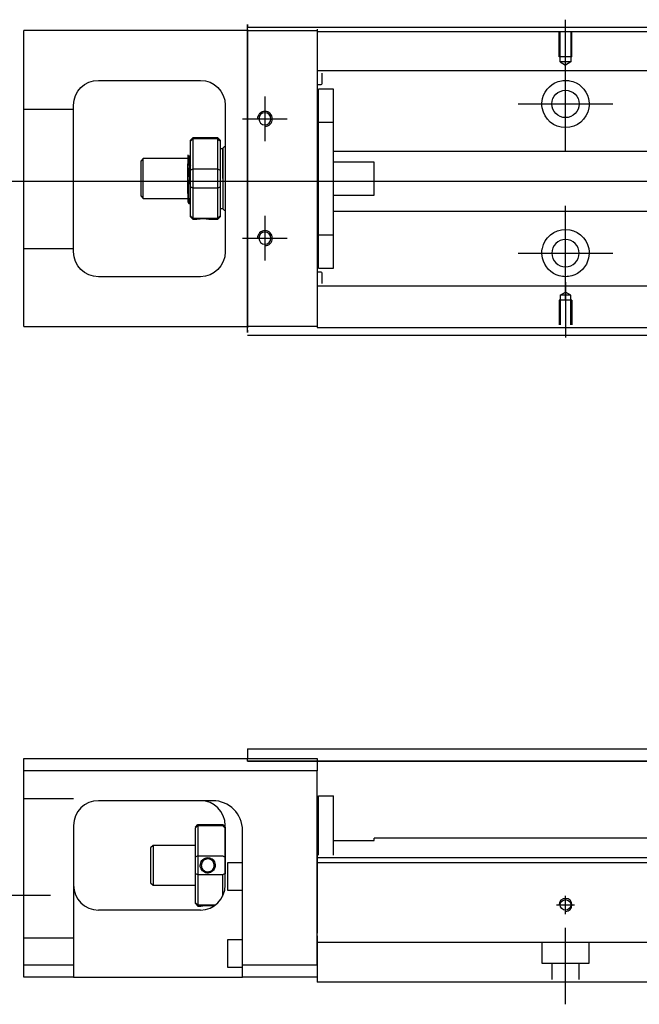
# Model space of a CAD drawing. Header units: millimetres. Extents: x -261 to 3135, y -1525 to 860.
# Tile 23 of 41: x 1246 to 1370, y -1522 to -1324. Entities that reach past the tile are written whole.
import ezdxf
from ezdxf.lldxf.tags import DXFTag

# ---------------------------------------------------------------- set-up
doc = ezdxf.new("R2010")
doc.units = ezdxf.units.MM
doc.layers.get('0').update_dxf_attribs({"linetype": 'CONTINUOUS'})
doc.styles.add('CHN', font='Microsoft JhengHei.ttf')
doc.styles.add('DIM-7', font='SIMPLEX.shx', dxfattribs={"width": 0.7, "bigfont": 'chineset.shx'})
tags = doc.linetypes.add('DASHED', pattern=[25.72, 12.86, -12.86]).pattern_tags.tags
tags[6:7] = [DXFTag(74, 4), DXFTag(75, 0), DXFTag(340, '0'), DXFTag(46, 0.0), DXFTag(50, 0.0), DXFTag(44, 0.0), DXFTag(45, 0.0)]
tags[4:5] = [DXFTag(74, 4), DXFTag(75, 0), DXFTag(340, '0'), DXFTag(46, 0.0), DXFTag(50, 0.0), DXFTag(44, 0.0), DXFTag(45, 0.0)]
doc.dimstyles.new('CNS', dxfattribs={"dimtxt": 3.5, "dimasz": 2.5, "dimexe": 1, "dimexo": 1, "dimgap": 1, "dimtad": 1, "dimdsep": 46, "dimtxsty": 'DIM-7', "dimcen": 0.09, "dimclrd": 4, "dimclre": 4, "dimclrt": 1, "dimadec": 0, "dimazin": 0, "dimtfac": 1, "dimtmove": 0, "dimatfit": 3, "dimfxl": 1, "dimtvp": 0.971429, "dimtolj": 1, "dimarcsym": 0})

msp = doc.modelspace()

# ---------------------------------------------------------------- linework, layer by layer
at = {"linetype": 'DASHED'}
for p, q in [((1291.54, -1324.72), (1291.54, -1325.22)), ((1291.54, -1329.29), (1291.54, -1325.22)), ((1305.54, -1325.97), (1305.54, -1326.17)), ((1305.54, -1326.17), (1305.54, -1327.17)), ((1305.54, -1327.17), (1305.54, -1333.5)), ((1291.54, -1339.29), (1291.54, -1329.29)), ((1305.54, -1333.5), (1305.54, -1334.5)), ((1291.54, -1347.29), (1291.54, -1339.29)), ((1291.54, -1363.29), (1291.54, -1347.29)), ((1279.66, -1351.22), (1279.66, -1351.22)), ((1291.54, -1371.29), (1291.54, -1363.29)), ((1291.54, -1381.29), (1291.54, -1371.29)), ((1305.54, -1377.85), (1305.54, -1384.17)), ((1291.54, -1386.22), (1291.54, -1381.29)), ((1305.54, -1384.17), (1305.54, -1385.17)), ((1291.54, -1386.22), (1291.54, -1386.72)), ((1305.54, -1385.17), (1305.54, -1385.47)), ((1284.54, -1480.87), (1284.38, -1480.87)), ((1305.54, -1491.83), (1305.54, -1492.83)), ((1305.54, -1492.83), (1305.54, -1507.53)), ((1305.54, -1513.87), (1305.54, -1517.38))]:
    msp.add_line(p, q, dxfattribs=at)
at = {"linetype": 'Continuous'}
for p, q in [((1291.54, -1325.72), (1291.54, -1324.72)), ((1246.54, -1328.47), (1246.54, -1325.97)), ((1291.54, -1325.97), (1246.54, -1325.97)), ((1291.54, -1325.27), (1417.78, -1325.27)), ((1291.54, -1325.72), (1291.54, -1385.72)), ((1305.54, -1325.67), (1305.54, -1325.97)), ((1305.54, -1325.97), (1305.54, -1328.47)), ((1246.54, -1382.97), (1246.54, -1328.47)), ((1305.54, -1328.47), (1305.54, -1382.97)), ((1261.54, -1335.97), (1282.04, -1335.97)), ((1256.54, -1370.47), (1256.54, -1340.97)), ((1287.04, -1340.97), (1287.04, -1370.47)), ((1280.54, -1347.52), (1280.04, -1348.02)), ((1280.04, -1348.21), (1280.04, -1348.02)), ((1280.04, -1354.05), (1280.04, -1348.21)), ((1285.54, -1347.52), (1280.54, -1347.52)), ((1280.54, -1347.52), (1280.54, -1347.75)), ((1280.54, -1347.75), (1280.54, -1353.79)), ((1285.54, -1347.75), (1280.54, -1347.75)), ((1286.04, -1348.02), (1285.54, -1347.52)), ((1285.54, -1347.75), (1285.54, -1347.52)), ((1285.54, -1353.79), (1285.54, -1347.75)), ((1286.04, -1348.02), (1286.04, -1348.21)), ((1286.04, -1348.21), (1286.04, -1354.05)), ((1286.54, -1349.72), (1286.04, -1349.72)), ((1286.54, -1355.72), (1286.54, -1349.72)), ((1286.54, -1349.82), (1286.54, -1361.62)), ((1270.54, -1351.72), (1270.04, -1352.22)), ((1270.04, -1352.22), (1270.04, -1352.22)), ((1270.04, -1352.22), (1270.04, -1359.22)), ((1279.54, -1351.72), (1270.54, -1351.72)), ((1270.54, -1359.72), (1270.54, -1351.72)), ((1279.91, -1351.22), (1279.66, -1351.22)), ((1279.54, -1358.71), (1279.54, -1352.75)), ((1280.04, -1355.72), (1280.04, -1354.05)), ((1280.54, -1353.79), (1280.54, -1355.72)), ((1280.54, -1353.79), (1285.54, -1353.79)), ((1285.54, -1355.72), (1285.54, -1353.79)), ((1286.04, -1354.05), (1286.04, -1357.4)), ((1280.04, -1357.4), (1280.04, -1355.72)), ((1280.54, -1355.72), (1280.54, -1357.65)), ((1285.54, -1357.65), (1285.54, -1355.72)), ((1286.54, -1355.72), (1286.54, -1361.72)), ((1280.04, -1363.24), (1280.04, -1357.4)), ((1280.54, -1357.65), (1280.54, -1363.69)), ((1285.54, -1357.65), (1280.54, -1357.65)), ((1285.54, -1363.69), (1285.54, -1357.65)), ((1286.04, -1357.4), (1286.04, -1363.24)), ((1270.04, -1359.22), (1270.54, -1359.72)), ((1270.54, -1359.72), (1279.54, -1359.72)), ((1279.7, -1360.72), (1279.87, -1360.72)), ((1286.04, -1361.72), (1286.54, -1361.72)), ((1280.04, -1363.42), (1280.04, -1363.24)), ((1280.04, -1363.42), (1280.54, -1363.92)), ((1280.54, -1363.69), (1280.54, -1363.92)), ((1280.54, -1363.69), (1285.54, -1363.69)), ((1280.54, -1363.92), (1281.03, -1363.92)), ((1284.04, -1363.92), (1285.54, -1363.92)), ((1285.54, -1363.92), (1286.04, -1363.42)), ((1285.54, -1363.92), (1285.54, -1363.69)), ((1286.04, -1363.24), (1286.04, -1363.42)), ((1282.04, -1375.47), (1261.54, -1375.47)), ((1246.54, -1385.47), (1246.54, -1382.97)), ((1305.54, -1382.97), (1305.54, -1385.47)), ((1246.54, -1385.47), (1291.54, -1385.47)), ((1291.54, -1386.72), (1291.54, -1385.72)), ((1305.54, -1385.47), (1305.54, -1385.67)), ((1401.88, -1387.27), (1291.54, -1387.27)), ((1291.54, -1470.42), (1389.59, -1470.42)), ((1291.54, -1470.42), (1291.54, -1471.42)), ((1291.54, -1471.42), (1291.54, -1472.42)), ((1246.54, -1474.87), (1246.54, -1472.37)), ((1246.54, -1472.37), (1305.54, -1472.37)), ((1291.54, -1472.37), (1291.54, -1472.37)), ((1291.54, -1472.92), (1291.54, -1472.42)), ((1389.59, -1472.92), (1291.54, -1472.92)), ((1291.54, -1472.93), (1389.59, -1472.93)), ((1305.54, -1472.37), (1305.54, -1474.87)), ((1305.54, -1474.87), (1246.54, -1474.87)), ((1246.54, -1513.87), (1246.54, -1474.87)), ((1305.54, -1513.87), (1305.54, -1474.87)), ((1284.38, -1480.87), (1261.54, -1480.87)), ((1305.84, -1479.87), (1308.84, -1479.87)), ((1305.84, -1491.83), (1305.84, -1479.87)), ((1305.84, -1479.87), (1308.84, -1479.87)), ((1305.84, -1491.83), (1305.84, -1479.87)), ((1308.84, -1491.83), (1308.84, -1479.87)), ((1308.84, -1491.83), (1308.84, -1479.87)), ((1305.84, -1483.12), (1305.54, -1483.12)), ((1305.84, -1483.12), (1305.54, -1483.12)), ((1256.54, -1485.87), (1256.54, -1513.87)), ((1281.04, -1486.17), (1281.54, -1485.67)), ((1281.04, -1486.17), (1281.04, -1486.36)), ((1281.04, -1492.2), (1281.04, -1486.36)), ((1281.54, -1485.67), (1281.54, -1485.9)), ((1281.54, -1485.67), (1286.54, -1485.67)), ((1281.54, -1485.9), (1281.54, -1491.94)), ((1286.54, -1485.9), (1281.54, -1485.9)), ((1287.04, -1486.17), (1286.54, -1485.67)), ((1286.54, -1485.9), (1286.54, -1485.67)), ((1287.04, -1497.87), (1287.04, -1485.87)), ((1287.04, -1486.17), (1287.04, -1486.36)), ((1287.04, -1486.36), (1287.04, -1492.2)), ((1290.54, -1513.87), (1290.54, -1486.87)), ((1308.84, -1488.87), (1317.04, -1488.87)), ((1376.3, -1488.42), (1317.04, -1488.42)), ((1317.04, -1488.87), (1317.04, -1488.42)), ((1272.54, -1489.87), (1272.04, -1490.37)), ((1272.04, -1490.37), (1272.04, -1493.87)), ((1281.04, -1489.87), (1272.54, -1489.87)), ((1272.54, -1489.87), (1272.54, -1497.87)), ((1281.04, -1495.55), (1281.04, -1492.2)), ((1281.54, -1491.94), (1281.54, -1495.8)), ((1281.54, -1491.94), (1286.54, -1491.94)), ((1287.04, -1492.2), (1287.04, -1495.55)), ((1409.65, -1492.38), (1305.54, -1492.38)), ((1272.04, -1493.87), (1272.04, -1497.37)), ((1290.54, -1493.37), (1287.54, -1493.37)), ((1287.54, -1493.37), (1287.54, -1498.87)), ((1409.39, -1493.38), (1305.54, -1493.38)), ((1281.04, -1501.39), (1281.04, -1495.55)), ((1281.54, -1495.8), (1281.54, -1501.84)), ((1286.54, -1495.8), (1281.54, -1495.8)), ((1286.54, -1500.05), (1286.54, -1495.8)), ((1272.04, -1497.37), (1272.54, -1497.87)), ((1272.54, -1497.87), (1281.04, -1497.87)), ((1287.54, -1498.87), (1290.54, -1498.87)), ((1282.04, -1502.87), (1261.54, -1502.87)), ((1281.04, -1501.57), (1281.04, -1501.39)), ((1281.04, -1501.57), (1281.54, -1502.07)), ((1281.54, -1501.84), (1281.54, -1502.07)), ((1281.54, -1501.84), (1285.08, -1501.84)), ((1281.54, -1502.07), (1282.03, -1502.07)), ((1290.54, -1508.87), (1287.54, -1508.87)), ((1287.54, -1508.87), (1287.54, -1514.37)), ((1305.54, -1508.03), (1305.54, -1514.83)), ((1246.54, -1513.87), (1256.54, -1513.87)), ((1246.54, -1516.37), (1246.54, -1513.87)), ((1256.54, -1513.87), (1256.54, -1516.37)), ((1287.54, -1514.37), (1290.54, -1514.37)), ((1290.54, -1516.37), (1290.54, -1513.87)), ((1290.54, -1513.87), (1305.54, -1513.87)), ((1305.54, -1514.83), (1305.54, -1517.38)), ((1256.54, -1516.37), (1246.54, -1516.37)), ((1256.54, -1516.37), (1290.54, -1516.37)), ((1305.54, -1516.37), (1290.54, -1516.37)), ((1403.24, -1517.38), (1305.54, -1517.38))]:
    msp.add_line(p, q, dxfattribs=at)
for p, q in [((1355.54, -1334.89), (1355.54, -1323.77)), ((1355.54, -1350.25), (1355.54, -1331.2)), ((1295.04, -1339.22), (1295.04, -1348.22)), ((1346.01, -1340.72), (1365.06, -1340.72)), ((1290.54, -1343.72), (1299.54, -1343.72)), ((1241.54, -1356.27), (1409.83, -1356.27)), ((1355.54, -1380.25), (1355.54, -1361.2)), ((1295.04, -1363.22), (1295.04, -1372.22)), ((1290.54, -1367.72), (1299.54, -1367.72)), ((1346.01, -1370.72), (1365.06, -1370.72)), ((1355.54, -1376.55), (1355.54, -1387.67))]:
    msp.add_line(p, q)
at = {"linetype": 'DASHED', "ltscale": 0.3}
for p, q in [((1291.54, -1325.97), (1305.54, -1325.97)), ((1417.54, -1326.23), (1305.54, -1326.23)), ((1905.54, -1334.05), (1305.54, -1334.05)), ((1305.54, -1334.5), (1305.54, -1336.04)), ((1306.54, -1336.59), (1306.54, -1334.5)), ((1305.54, -1336.04), (1305.54, -1339.6)), ((1305.54, -1336.79), (1306.34, -1336.79)), ((1308.84, -1337.72), (1305.84, -1337.72)), ((1308.84, -1337.72), (1305.84, -1337.72)), ((1305.84, -1344.41), (1305.84, -1337.72)), ((1305.84, -1344.41), (1305.84, -1337.72)), ((1308.84, -1344.41), (1308.84, -1337.72)), ((1308.84, -1344.41), (1308.84, -1337.72)), ((1305.54, -1339.6), (1305.54, -1341.52)), ((1256.54, -1341.86), (1246.54, -1341.86)), ((1305.54, -1341.52), (1305.54, -1369.83)), ((1305.84, -1367.04), (1305.84, -1344.41)), ((1305.84, -1344.41), (1308.84, -1344.41)), ((1305.84, -1367.04), (1305.84, -1344.41)), ((1308.84, -1367.04), (1308.84, -1344.41)), ((1308.84, -1367.04), (1308.84, -1344.41)), ((1305.84, -1344.97), (1305.54, -1344.97)), ((1305.84, -1344.97), (1305.54, -1344.97)), ((1905.54, -1350.27), (1308.84, -1350.27)), ((1317.04, -1352.41), (1308.84, -1352.41)), ((1317.04, -1359.04), (1317.04, -1352.41)), ((1308.84, -1359.04), (1317.04, -1359.04)), ((1308.84, -1362.27), (1905.54, -1362.27)), ((1305.54, -1366.47), (1305.84, -1366.47)), ((1305.54, -1366.47), (1305.84, -1366.47)), ((1305.84, -1367.04), (1308.84, -1367.04)), ((1305.84, -1373.72), (1305.84, -1367.04)), ((1305.84, -1373.72), (1305.84, -1367.04)), ((1308.84, -1373.72), (1308.84, -1367.04)), ((1308.84, -1373.72), (1308.84, -1367.04)), ((1256.54, -1369.86), (1246.54, -1369.86)), ((1305.54, -1369.83), (1305.54, -1371.75)), ((1305.54, -1371.75), (1305.54, -1375.31)), ((1305.84, -1373.72), (1308.84, -1373.72)), ((1305.84, -1373.72), (1308.84, -1373.72)), ((1306.34, -1374.56), (1305.54, -1374.56)), ((1305.54, -1375.31), (1305.54, -1376.85)), ((1306.54, -1376.85), (1306.54, -1374.76)), ((1305.54, -1376.85), (1305.54, -1377.85)), ((1905.54, -1377.4), (1305.54, -1377.4)), ((1356.84, -1380.17), (1354.24, -1380.17)), ((1354.24, -1380.17), (1354.24, -1385.17)), ((1354.46, -1379.17), (1355.54, -1378.55)), ((1354.46, -1379.17), (1354.46, -1385.17)), ((1356.61, -1379.17), (1354.46, -1379.17)), ((1356.61, -1379.17), (1355.54, -1378.55)), ((1356.61, -1385.17), (1356.61, -1379.17)), ((1356.84, -1380.17), (1356.84, -1385.17)), ((1305.54, -1385.47), (1291.54, -1385.47)), ((1905.54, -1385.73), (1305.54, -1385.73)), ((1256.54, -1480.52), (1246.54, -1480.52)), ((1256.54, -1508.52), (1246.54, -1508.52)), ((1905.54, -1509.38), (1305.54, -1509.38)), ((1350.79, -1509.38), (1350.79, -1513.53)), ((1360.29, -1513.53), (1360.29, -1509.38)), ((1350.79, -1513.53), (1360.29, -1513.53)), ((1352.79, -1513.53), (1352.79, -1516.83)), ((1358.29, -1516.83), (1358.29, -1513.53))]:
    msp.add_line(p, q, dxfattribs=at)
at = {"linetype": 'DASHED', "ltscale": 0.1}
for p, q in [((1354.24, -1331.27), (1354.24, -1326.27)), ((1354.46, -1332.27), (1354.46, -1326.27)), ((1356.61, -1326.27), (1356.61, -1332.27)), ((1356.84, -1331.27), (1356.84, -1326.27)), ((1356.84, -1331.27), (1354.24, -1331.27)), ((1356.61, -1332.27), (1354.46, -1332.27)), ((1354.46, -1332.27), (1355.54, -1332.89)), ((1356.61, -1332.27), (1355.54, -1332.89))]:
    msp.add_line(p, q, dxfattribs=at)
at = {"ltscale": 0.5}
for p, q in [((1355.54, -1503.69), (1355.54, -1500.03)), ((1353.74, -1501.83), (1357.34, -1501.83)), ((1355.54, -1521.83), (1355.54, -1506.47))]:
    msp.add_line(p, q, dxfattribs=at)
at = {"linetype": 'Continuous'}
for centre, radius in [((1355.54, -1340.72), 2.75), ((1355.54, -1501.83), 1.07)]:
    msp.add_circle(centre, radius, dxfattribs=at)
at = {"linetype": 'Continuous', "extrusion": (0, 0, -1)}
for centre, radius in [((-1295.04, -1343.72), 1.22), ((-1295.04, -1367.72), 1.22), ((-1355.54, -1370.72), 2.75)]:
    msp.add_circle(centre, radius, dxfattribs=at)
for centre, radius, start, end in [((-1261.54, -1340.97), 5, 0, 90), ((-1282.04, -1340.97), 5, 90, 180), ((-1355.54, -1340.72), 4.75, 13.6191, 80.1049), ((-1355.54, -1340.72), 4.75, 99.8951, 166.3809), ((-1355.54, -1340.72), 4.75, 189.6765, 350.3235), ((-1355.54, -1370.72), 4.75, 10.8558, 169.1442), ((-1261.54, -1370.47), 5, 270, 0), ((-1282.04, -1370.47), 5, 180, 270), ((-1355.54, -1370.72), 4.75, 285.2319, 347.572), ((-1355.54, -1370.72), 4.75, 192.428, 254.7681)]:
    msp.add_arc(centre, radius, start, end, dxfattribs=at)
at = {"linetype": 'DASHED', "ltscale": 0.3}
for centre, start, end in [((1306.34, -1336.59), 270, 0), ((1306.34, -1374.76), 0, 90)]:
    msp.add_arc(centre, 0.2, start, end, dxfattribs=at)
for centre, radius in [((1295.04, -1343.72), 1.5), ((1295.04, -1367.72), 1.5), ((1355.54, -1501.83), 1.3)]:
    msp.add_arc(centre, radius, 270, 180)
at = {"linetype": 'Continuous'}
for centre, radius, start, end in [((1287.04, -1349.82), 0.5, 90, 180), ((1287.04, -1361.62), 0.5, 180, 270), ((1261.54, -1485.87), 5, 90, 180), ((1282.04, -1485.87), 5, 0, 90), ((1261.54, -1497.87), 5, 180, 270), ((1282.04, -1497.87), 5, 270, 0)]:
    msp.add_arc(centre, radius, start, end, dxfattribs=at)
at = {"linetype": 'DASHED'}
msp.add_arc((1284.54, -1486.87), 6, 0, 90, dxfattribs=at)
at = {"linetype": 'Continuous'}
msp.add_ellipse((1284.54, -1486.87), major_axis=(4.24, 4.24), ratio=1, start_param=5.497787, end_param=7.068583, dxfattribs=at)
for points, knots in [([(1354.72, -1336.04), (1355.13, -1335.97), (1355.56, -1335.95), (1356.11, -1336.01), (1356.23, -1336.02), (1356.35, -1336.04)], [0, 0, 0, 0, 0.772987, 0.772987, 1, 1, 1, 1]), ([(1279.54, -1351.01), (1279.54, -1351.04), (1279.54, -1351.14), (1279.54, -1351.45), (1279.54, -1351.69), (1279.54, -1352.2), (1279.54, -1352.47), (1279.54, -1352.75)], [0, 0, 0, 0, 0.341605, 0.341605, 0.709042, 0.709042, 1, 1, 1, 1]), ([(1280.04, -1358.24), (1280.02, -1357.97), (1280, -1357.66), (1279.96, -1356.97), (1279.95, -1356.59), (1279.91, -1355.81), (1279.89, -1355.41), (1279.86, -1354.64), (1279.84, -1353.26), (1279.8, -1352.59), (1279.79, -1352.28), (1279.75, -1351.78), (1279.73, -1351.58), (1279.7, -1351.33), (1279.68, -1351.26), (1279.67, -1351.23)], [0, 0, 0, 0, 0.142488, 0.142488, 0.289539, 0.289539, 0.436554, 0.436554, 0.583581, 0.583581, 0.730615, 0.730615, 0.877631, 0.877631, 1, 1, 1, 1]), ([(1279.91, -1351.22), (1279.93, -1351.22), (1279.95, -1351.28), (1279.98, -1351.49), (1280, -1351.67), (1280.02, -1353), (1280.03, -1353.09), (1280.03, -1353.2)], [0, 0, 0, 0, 0.388824, 0.388824, 0.829994, 0.829994, 1, 1, 1, 1]), ([(1279.87, -1360.72), (1279.86, -1360.72), (1279.86, -1360.71), (1279.83, -1360.63), (1279.81, -1360.5), (1279.78, -1360.1), (1279.76, -1359.82), (1279.72, -1359.18), (1279.7, -1358.8), (1279.67, -1356.98), (1279.65, -1356.54), (1279.62, -1355.65), (1279.6, -1355.19), (1279.56, -1353.4), (1279.55, -1353.06), (1279.54, -1352.75)], [0, 0, 0, 0, 0.062674, 0.062674, 0.22432, 0.22432, 0.386002, 0.386002, 0.547651, 0.547651, 0.70934, 0.70934, 0.870988, 0.870988, 1, 1, 1, 1]), ([(1279.54, -1358.71), (1279.54, -1359.07), (1279.54, -1359.41), (1279.54, -1359.93), (1279.54, -1360.14), (1279.54, -1360.38), (1279.54, -1360.44), (1279.54, -1360.45)], [0, 0, 0, 0, 0.355488, 0.355488, 0.70353, 0.70353, 1, 1, 1, 1]), ([(1279.54, -1358.71), (1279.55, -1359.09), (1279.57, -1359.45), (1279.61, -1360.04), (1279.63, -1360.28), (1279.66, -1360.61), (1279.68, -1360.7), (1279.7, -1360.72), (1279.7, -1360.72), (1279.7, -1360.72)], [0, 0, 0, 0, 0.320659, 0.320659, 0.641321, 0.641321, 0.962057, 0.962057, 1, 1, 1, 1]), ([(1281.03, -1363.92), (1281.03, -1363.92), (1281.06, -1363.92), (1281.17, -1363.9), (1281.26, -1363.88), (1281.47, -1363.85), (1281.61, -1363.83), (1281.9, -1363.8), (1282.06, -1363.79), (1282.39, -1363.77), (1282.57, -1363.77), (1282.89, -1363.78), (1283.04, -1363.79), (1283.33, -1363.81), (1283.47, -1363.83), (1283.71, -1363.86), (1283.8, -1363.88), (1283.95, -1363.91), (1284.01, -1363.92), (1284.04, -1363.92), (1284.04, -1363.92), (1284.04, -1363.92)], [0, 0, 0, 0, 0.109357, 0.109357, 0.21915, 0.21915, 0.330451, 0.330451, 0.436162, 0.436162, 0.542186, 0.542186, 0.640015, 0.640015, 0.743853, 0.743853, 0.849113, 0.849113, 0.958413, 0.958413, 1, 1, 1, 1]), ([(1356.78, -1375.31), (1356.38, -1375.42), (1355.96, -1375.47), (1355.11, -1375.47), (1354.69, -1375.42), (1354.29, -1375.31)], [0, 0, 0, 0, 0.500461, 0.500461, 1, 1, 1, 1]), ([(1282.03, -1493.87), (1282.03, -1493.7), (1282.06, -1493.52), (1282.17, -1493.19), (1282.26, -1493.03), (1282.47, -1492.75), (1282.61, -1492.63), (1282.9, -1492.45), (1283.06, -1492.39), (1283.39, -1492.32), (1283.57, -1492.31), (1283.89, -1492.35), (1284.04, -1492.4), (1284.33, -1492.54), (1284.47, -1492.64), (1284.71, -1492.88), (1284.8, -1493.02), (1284.95, -1493.33), (1285.01, -1493.5), (1285.04, -1493.74), (1285.04, -1493.81), (1285.04, -1493.87)], [0, 0, 0, 0, 0.109357, 0.109357, 0.21915, 0.21915, 0.330451, 0.330451, 0.436162, 0.436162, 0.542186, 0.542186, 0.640015, 0.640015, 0.743853, 0.743853, 0.849113, 0.849113, 0.958413, 0.958413, 1, 1, 1, 1]), ([(1284.84, -1493.87), (1284.84, -1493.75), (1284.82, -1493.63), (1284.74, -1493.37), (1284.68, -1493.24), (1284.51, -1493.01), (1284.41, -1492.9), (1284.17, -1492.73), (1284.04, -1492.67), (1283.76, -1492.58), (1283.61, -1492.57), (1283.32, -1492.58), (1283.18, -1492.61), (1282.92, -1492.72), (1282.79, -1492.8), (1282.57, -1492.99), (1282.48, -1493.1), (1282.33, -1493.35), (1282.28, -1493.5), (1282.24, -1493.72), (1282.24, -1493.79), (1282.24, -1493.87)], [0, 0, 0, 0, 0.090081, 0.090081, 0.195216, 0.195216, 0.30186, 0.30186, 0.410211, 0.410211, 0.517617, 0.517617, 0.621981, 0.621981, 0.727419, 0.727419, 0.835017, 0.835017, 0.943332, 0.943332, 1, 1, 1, 1]), ([(1285.04, -1493.87), (1285.04, -1494.05), (1285.01, -1494.23), (1284.9, -1494.56), (1284.81, -1494.72), (1284.59, -1494.99), (1284.46, -1495.11), (1284.16, -1495.29), (1284, -1495.36), (1283.67, -1495.43), (1283.5, -1495.44), (1283.18, -1495.39), (1283.02, -1495.34), (1282.74, -1495.2), (1282.6, -1495.1), (1282.36, -1494.86), (1282.27, -1494.72), (1282.12, -1494.42), (1282.06, -1494.25), (1282.03, -1494.01), (1282.03, -1493.94), (1282.03, -1493.87)], [0, 0, 0, 0, 0.109681, 0.109681, 0.219848, 0.219848, 0.331471, 0.331471, 0.436803, 0.436803, 0.542595, 0.542595, 0.640477, 0.640477, 0.744315, 0.744315, 0.8492, 0.8492, 0.95844, 0.95844, 1, 1, 1, 1]), ([(1282.24, -1493.87), (1282.24, -1494), (1282.25, -1494.12), (1282.33, -1494.37), (1282.39, -1494.51), (1282.56, -1494.74), (1282.66, -1494.84), (1282.9, -1495.01), (1283.03, -1495.08), (1283.31, -1495.16), (1283.46, -1495.18), (1283.75, -1495.16), (1283.89, -1495.13), (1284.15, -1495.03), (1284.28, -1494.95), (1284.5, -1494.76), (1284.59, -1494.65), (1284.74, -1494.39), (1284.79, -1494.25), (1284.83, -1494.03), (1284.84, -1493.95), (1284.84, -1493.87)], [0, 0, 0, 0, 0.090082, 0.090082, 0.19511, 0.19511, 0.301651, 0.301651, 0.410013, 0.410013, 0.517402, 0.517402, 0.621792, 0.621792, 0.727238, 0.727238, 0.834796, 0.834796, 0.943135, 0.943135, 1, 1, 1, 1]), ([(1282.03, -1502.07), (1282.03, -1502.07), (1282.06, -1502.07), (1282.17, -1502.05), (1282.26, -1502.03), (1282.48, -1502), (1282.61, -1501.98), (1282.91, -1501.95), (1283.07, -1501.94), (1283.4, -1501.92), (1283.57, -1501.92), (1283.89, -1501.93), (1284.05, -1501.94), (1284.34, -1501.96), (1284.47, -1501.98), (1284.67, -1502.01), (1284.75, -1502.02), (1284.81, -1502.03)], [0, 0, 0, 0, 0.1096809, 0.1096809, 0.2198481, 0.2198481, 0.3314707, 0.3314707, 0.4368026, 0.4368026, 0.542595, 0.542595, 0.6404774, 0.6404774, 0.7443154, 0.7443154, 0.8201607, 0.8201607, 0.8201607, 0.8201607])]:
    msp.add_open_spline(points, degree=3, knots=knots, dxfattribs=at)
for points, degree in [([(1350.85, -1341.52), (1350.74, -1340.86), (1350.77, -1340.2), (1350.92, -1339.6)], 3), ([(1360.15, -1339.6), (1360.3, -1340.2), (1360.33, -1340.87), (1360.22, -1341.52)], 3), ([(1280.04, -1348.21), (1280.2, -1348.06), (1280.37, -1347.9), (1280.54, -1347.75)], 3), ([(1285.54, -1347.75), (1285.7, -1347.9), (1285.87, -1348.06), (1286.04, -1348.21)], 3), ([(1279.67, -1351.24), (1279.55, -1351.03)], 1), ([(1280.04, -1352), (1279.97, -1351.11), (1279.91, -1351.22)], 2), ([(1280.04, -1354.05), (1280.2, -1353.96), (1280.37, -1353.88), (1280.54, -1353.79)], 3), ([(1285.54, -1353.79), (1285.7, -1353.88), (1285.87, -1353.96), (1286.04, -1354.05)], 3), ([(1280.54, -1357.65), (1280.37, -1357.57), (1280.2, -1357.48), (1280.04, -1357.4)], 3), ([(1285.54, -1357.65), (1285.7, -1357.57), (1285.87, -1357.48), (1286.04, -1357.4)], 3), ([(1279.52, -1360.42), (1279.61, -1360.57), (1279.69, -1360.72)], 2), ([(1279.88, -1360.72), (1279.96, -1360.58), (1280.04, -1359.45)], 2), ([(1280.54, -1363.69), (1280.37, -1363.54), (1280.2, -1363.39), (1280.04, -1363.24)], 3), ([(1285.54, -1363.69), (1285.7, -1363.54), (1285.87, -1363.39), (1286.04, -1363.24)], 3), ([(1350.9, -1371.75), (1350.76, -1371.15), (1350.75, -1370.48), (1350.87, -1369.83)], 3), ([(1360.2, -1369.83), (1360.33, -1370.48), (1360.31, -1371.15), (1360.17, -1371.75)], 3), ([(1284.54, -1480.87), (1284.48, -1480.87), (1284.43, -1480.87), (1284.38, -1480.87)], 3), ([(1281.54, -1485.9), (1281.37, -1486.05), (1281.2, -1486.21), (1281.04, -1486.36)], 3), ([(1286.54, -1485.9), (1286.7, -1486.05), (1286.87, -1486.21), (1287.04, -1486.36)], 3), ([(1281.54, -1491.94), (1281.37, -1492.03), (1281.2, -1492.11), (1281.04, -1492.2)], 3), ([(1286.54, -1491.94), (1286.7, -1492.03), (1286.87, -1492.11), (1287.04, -1492.2)], 3), ([(1281.54, -1495.8), (1281.37, -1495.72), (1281.2, -1495.63), (1281.04, -1495.55)], 3), ([(1287.04, -1495.55), (1286.87, -1495.63), (1286.7, -1495.72), (1286.54, -1495.8)], 3), ([(1281.54, -1501.84), (1281.37, -1501.69), (1281.2, -1501.54), (1281.04, -1501.39)], 3)]:
    msp.add_open_spline(points, degree=degree, dxfattribs=at)
at = {"linetype": 'DASHED'}
for points, degree in [([(1279.91, -1351.22), (1279.9, -1351.23), (1279.9, -1351.23)], 2), ([(1281.03, -1363.92), (1281.04, -1363.91)], 1)]:
    msp.add_open_spline(points, degree=degree, dxfattribs=at)

# ---------------------------------------------------------------- leaders
msp.add_leader([(1240.26, -1499.86), (1251.91, -1499.86)], dimstyle='CNS', override={"dimtxt": 7.5, "dimgap": 1, "dimtad": 1, "dimtxsty": 'CHN'})

doc.saveas('drawing.dxf')
